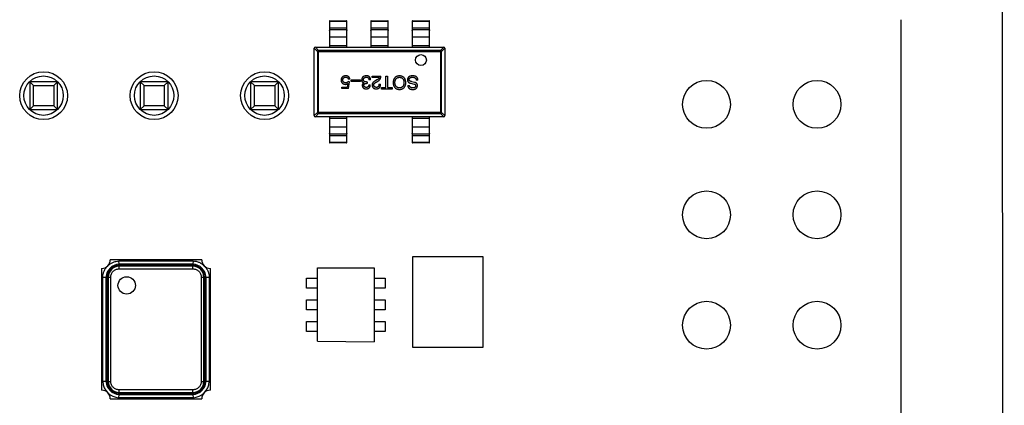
# Model space of a CAD drawing. Header units: inches. Extents: x -39 to 331, y -154 to 45.
# Tile 119 of 120: x 309 to 331, y -44 to -35. Entities that reach past the tile are written whole.
import ezdxf

# ---------------------------------------------------------------- set-up
doc = ezdxf.new("R2010")
doc.units = ezdxf.units.IN
doc.header["$LTSCALE"] = 1.21
doc.header["$MEASUREMENT"] = 0
doc.layers.get('0').update_dxf_attribs({"linetype": 'CONTINUOUS'})

msp = doc.modelspace()

# ---------------------------------------------------------------- linework, layer by layer
at = {"color": 7, "linetype": 'Continuous'}
for p, q in [((331.452, -102.31), (331.401, -15.083)), ((329.071, -34.956), (329.1, -85.248))]:
    msp.add_line(p, q, dxfattribs=at)
at = {"color": 6, "linetype": 'Continuous'}
for p, q in [((315.939, -34.993), (315.939, -35.587)), ((315.939, -34.993), (315.949, -34.993)), ((315.949, -34.983), (316.329, -34.983)), ((315.949, -35.587), (315.949, -34.983)), ((315.949, -34.993), (316.329, -34.993)), ((316.329, -34.983), (316.329, -35.587)), ((316.329, -34.993), (316.339, -34.993)), ((316.339, -35.587), (316.339, -34.993)), ((316.889, -34.993), (316.889, -35.587)), ((316.889, -34.993), (316.899, -34.993)), ((316.899, -34.983), (317.279, -34.983)), ((316.899, -35.587), (316.899, -34.983)), ((316.899, -34.993), (317.279, -34.993)), ((317.279, -34.983), (317.279, -35.587)), ((317.279, -34.993), (317.289, -34.993)), ((317.289, -35.587), (317.289, -34.993)), ((317.839, -34.993), (317.839, -35.587)), ((317.839, -34.993), (317.849, -34.993)), ((317.849, -34.983), (318.229, -34.983)), ((317.849, -35.587), (317.849, -34.983)), ((317.849, -34.993), (318.229, -34.993)), ((318.229, -34.983), (318.229, -35.587)), ((318.229, -34.993), (318.239, -34.993)), ((318.239, -35.587), (318.239, -34.993)), ((315.949, -35.142), (315.939, -35.143)), ((315.949, -35.142), (316.329, -35.142)), ((316.329, -35.191), (315.949, -35.191)), ((316.339, -35.143), (316.329, -35.142)), ((316.899, -35.142), (316.889, -35.143)), ((316.899, -35.142), (317.279, -35.142)), ((317.279, -35.191), (316.899, -35.191)), ((317.289, -35.143), (317.279, -35.142)), ((317.849, -35.142), (317.839, -35.143)), ((317.849, -35.142), (318.229, -35.142)), ((318.229, -35.191), (317.849, -35.191)), ((318.239, -35.143), (318.229, -35.142)), ((316.329, -35.355), (315.949, -35.355)), ((317.279, -35.355), (316.899, -35.355)), ((318.229, -35.355), (317.849, -35.355)), ((315.589, -35.611), (315.663, -35.685)), ((315.589, -37.162), (315.589, -35.612)), ((315.614, -35.587), (318.564, -35.587)), ((315.688, -35.661), (315.614, -35.587)), ((315.663, -35.685), (318.515, -35.685)), ((315.663, -35.685), (315.663, -37.088)), ((318.491, -35.661), (315.688, -35.661)), ((315.688, -37.113), (315.688, -35.661)), ((315.939, -35.548), (316.339, -35.548)), ((316.889, -35.548), (317.289, -35.548)), ((317.839, -35.548), (318.239, -35.548)), ((318.565, -35.587), (318.491, -35.661)), ((318.491, -35.661), (318.491, -37.113)), ((318.515, -35.685), (318.589, -35.611)), ((318.515, -37.088), (318.515, -35.685)), ((318.589, -35.612), (318.589, -37.162)), ((309.687, -36.383), (309.047, -36.383)), ((309.047, -36.383), (309.047, -37.023)), ((309.047, -36.383), (309.136, -36.471)), ((309.599, -36.471), (309.687, -36.383)), ((309.687, -37.023), (309.687, -36.383)), ((312.227, -36.383), (311.587, -36.383)), ((311.587, -36.383), (311.587, -37.023)), ((311.587, -36.383), (311.676, -36.471)), ((312.139, -36.471), (312.227, -36.383)), ((312.227, -37.023), (312.227, -36.383)), ((314.767, -36.383), (314.127, -36.383)), ((314.127, -36.383), (314.127, -37.023)), ((314.127, -36.383), (314.216, -36.471)), ((314.679, -36.471), (314.767, -36.383)), ((314.767, -37.023), (314.767, -36.383)), ((316.359, -36.425), (316.347, -36.505)), ((316.396, -36.382), (316.365, -36.381)), ((316.408, -36.326), (316.37, -36.326)), ((316.375, -36.541), (316.396, -36.382)), ((316.438, -36.343), (316.649, -36.343)), ((316.438, -36.374), (316.438, -36.343)), ((316.649, -36.374), (316.438, -36.374)), ((316.649, -36.343), (316.649, -36.374)), ((316.728, -36.408), (316.728, -36.407)), ((316.805, -36.42), (316.786, -36.42)), ((316.787, -36.389), (316.805, -36.389)), ((316.805, -36.389), (316.805, -36.42)), ((316.884, -36.343), (316.846, -36.343)), ((316.919, -36.253), (317.12, -36.253)), ((316.919, -36.287), (316.919, -36.253)), ((317.079, -36.287), (316.919, -36.287)), ((317.03, -36.343), (316.999, -36.361)), ((317.012, -36.392), (317.052, -36.369)), ((317.237, -36.253), (317.276, -36.253)), ((317.237, -36.518), (317.237, -36.253)), ((317.276, -36.253), (317.276, -36.518)), ((317.799, -36.417), (317.884, -36.436)), ((317.897, -36.397), (317.835, -36.384)), ((317.971, -36.349), (317.932, -36.349)), ((309.136, -36.471), (309.599, -36.471)), ((309.136, -36.935), (309.136, -36.471)), ((309.599, -36.471), (309.599, -36.935)), ((311.676, -36.471), (312.139, -36.471)), ((311.676, -36.935), (311.676, -36.471)), ((312.139, -36.471), (312.139, -36.935)), ((314.216, -36.471), (314.679, -36.471)), ((314.216, -36.935), (314.216, -36.471)), ((314.679, -36.471), (314.679, -36.935)), ((316.222, -36.505), (316.347, -36.505)), ((316.222, -36.541), (316.222, -36.505)), ((316.375, -36.541), (316.222, -36.541)), ((316.841, -36.451), (316.877, -36.451)), ((317.076, -36.441), (317.114, -36.441)), ((317.135, -36.518), (317.237, -36.518)), ((317.135, -36.553), (317.135, -36.518)), ((317.378, -36.553), (317.135, -36.553)), ((317.276, -36.518), (317.378, -36.518)), ((317.378, -36.518), (317.378, -36.553)), ((317.74, -36.466), (317.778, -36.466)), ((309.047, -37.023), (309.136, -36.935)), ((309.047, -37.023), (309.687, -37.023)), ((309.599, -36.935), (309.136, -36.935)), ((309.599, -36.935), (309.687, -37.023)), ((311.587, -37.023), (311.676, -36.935)), ((311.587, -37.023), (312.227, -37.023)), ((312.139, -36.935), (311.676, -36.935)), ((312.139, -36.935), (312.227, -37.023)), ((314.127, -37.023), (314.216, -36.935)), ((314.127, -37.023), (314.767, -37.023)), ((314.679, -36.935), (314.216, -36.935)), ((314.679, -36.935), (314.767, -37.023)), ((315.663, -37.088), (315.589, -37.162)), ((315.614, -37.187), (315.688, -37.113)), ((318.515, -37.088), (315.663, -37.088)), ((315.688, -37.113), (318.491, -37.113)), ((318.491, -37.113), (318.565, -37.187)), ((318.589, -37.162), (318.515, -37.088)), ((318.564, -37.187), (315.614, -37.187)), ((315.939, -37.187), (315.939, -37.78)), ((316.339, -37.226), (315.939, -37.226)), ((315.949, -37.79), (315.949, -37.187)), ((316.329, -37.187), (316.329, -37.79)), ((316.339, -37.78), (316.339, -37.187)), ((317.839, -37.187), (317.839, -37.78)), ((318.239, -37.226), (317.839, -37.226)), ((317.849, -37.79), (317.849, -37.187)), ((318.229, -37.187), (318.229, -37.79)), ((318.239, -37.78), (318.239, -37.187)), ((315.949, -37.418), (316.329, -37.418)), ((317.849, -37.418), (318.229, -37.418)), ((315.939, -37.631), (315.949, -37.631)), ((315.949, -37.781), (315.939, -37.78)), ((315.949, -37.582), (316.329, -37.582)), ((316.329, -37.631), (315.949, -37.631)), ((316.329, -37.781), (315.949, -37.781)), ((316.329, -37.79), (315.949, -37.79)), ((316.329, -37.631), (316.339, -37.631)), ((316.339, -37.78), (316.329, -37.781)), ((317.839, -37.631), (317.849, -37.631)), ((317.849, -37.781), (317.839, -37.78)), ((317.849, -37.582), (318.229, -37.582)), ((318.229, -37.631), (317.849, -37.631)), ((318.229, -37.781), (317.849, -37.781)), ((318.229, -37.79), (317.849, -37.79)), ((318.229, -37.631), (318.239, -37.631)), ((318.239, -37.78), (318.229, -37.781)), ((313.001, -40.477), (310.901, -40.477)), ((311.098, -40.502), (312.804, -40.502)), ((311.101, -40.577), (311.098, -40.502)), ((312.804, -40.502), (312.801, -40.577)), ((317.857, -40.399), (319.466, -40.399)), ((317.857, -42.499), (317.857, -40.399)), ((319.466, -40.399), (319.466, -42.499)), ((310.701, -40.677), (310.701, -43.477)), ((312.801, -40.577), (311.101, -40.577)), ((311.101, -40.597), (312.799, -40.597)), ((311.101, -40.607), (312.801, -40.607)), ((311.101, -40.687), (311.101, -40.607)), ((312.801, -40.627), (311.101, -40.627)), ((311.101, -40.687), (312.801, -40.687)), ((312.801, -40.577), (312.799, -40.597)), ((312.801, -40.687), (312.801, -40.607)), ((313.201, -43.477), (313.201, -40.677)), ((315.664, -40.663), (316.964, -40.663)), ((315.664, -42.35), (315.664, -40.663)), ((316.964, -40.663), (316.964, -42.363)), ((310.726, -43.28), (310.726, -40.874)), ((310.726, -40.874), (310.801, -40.877)), ((310.801, -40.877), (310.801, -43.277)), ((310.821, -43.276), (310.821, -40.879)), ((310.831, -40.877), (310.911, -40.877)), ((310.831, -43.277), (310.831, -40.877)), ((310.851, -40.877), (310.851, -43.277)), ((310.911, -43.277), (310.911, -40.877)), ((312.991, -40.877), (313.071, -40.877)), ((312.991, -40.877), (312.991, -43.277)), ((313.051, -43.277), (313.051, -40.877)), ((313.071, -40.877), (313.071, -43.277)), ((313.081, -40.877), (313.081, -43.276)), ((313.101, -40.877), (313.176, -40.874)), ((313.101, -43.277), (313.101, -40.877)), ((313.176, -40.874), (313.176, -43.28)), ((315.41, -40.898), (315.664, -40.898)), ((315.41, -41.127), (315.41, -40.898)), ((316.964, -40.898), (317.216, -40.898)), ((317.216, -40.898), (317.216, -41.127)), ((315.664, -41.127), (315.41, -41.127)), ((317.216, -41.127), (316.964, -41.127)), ((315.41, -41.398), (315.664, -41.398)), ((315.41, -41.627), (315.41, -41.398)), ((316.964, -41.398), (317.216, -41.398)), ((317.216, -41.398), (317.216, -41.627)), ((315.664, -41.627), (315.41, -41.627)), ((317.216, -41.627), (316.964, -41.627)), ((315.41, -41.898), (315.664, -41.898)), ((315.41, -42.127), (315.41, -41.898)), ((316.964, -41.898), (317.216, -41.898)), ((317.216, -41.898), (317.216, -42.127)), ((315.664, -42.127), (315.41, -42.127)), ((317.216, -42.127), (316.964, -42.127)), ((315.664, -42.35), (316.964, -42.363)), ((319.466, -42.499), (317.857, -42.499)), ((310.801, -43.277), (310.726, -43.28)), ((310.831, -43.277), (310.911, -43.277)), ((312.991, -43.277), (313.071, -43.277)), ((313.081, -43.276), (313.101, -43.277)), ((313.176, -43.28), (313.101, -43.277)), ((310.901, -43.677), (313.001, -43.677)), ((311.098, -43.652), (311.101, -43.577)), ((312.804, -43.652), (311.098, -43.652)), ((312.801, -43.467), (311.101, -43.467)), ((311.101, -43.547), (311.101, -43.467)), ((311.101, -43.527), (312.801, -43.527)), ((312.801, -43.547), (311.101, -43.547)), ((312.799, -43.557), (311.101, -43.557)), ((311.101, -43.577), (312.801, -43.577)), ((312.801, -43.547), (312.801, -43.467)), ((312.801, -43.577), (312.804, -43.652))]:
    msp.add_line(p, q, dxfattribs=at)
for centre, radius in [((318.041, -35.885), 0.125), ((309.367, -36.703), 0.55), ((311.907, -36.703), 0.55), ((314.447, -36.703), 0.55), ((309.367, -36.703), 0.453), ((311.907, -36.703), 0.453), ((314.447, -36.703), 0.453), ((311.277, -41.068), 0.2)]:
    msp.add_circle(centre, radius, dxfattribs=at)
at = {"color": 7, "linetype": 'Continuous'}
for centre in [(324.607, -36.903), (327.147, -36.903), (324.607, -39.443), (327.147, -39.443), (324.607, -41.983), (327.147, -41.983)]:
    msp.add_circle(centre, 0.55, dxfattribs=at)
at = {"color": 6, "linetype": 'Continuous'}
for centre, radius, start, end in [((315.949, -34.993), 0.01, 90, 180), ((316.329, -34.993), 0.01, 0, 90), ((316.899, -34.993), 0.01, 90, 180), ((317.279, -34.993), 0.01, 0, 90), ((317.849, -34.993), 0.01, 90, 180), ((318.229, -34.993), 0.01, 0, 90), ((315.614, -35.612), 0.025, 90, 180), ((318.564, -35.612), 0.025, 0, 90), ((315.614, -37.162), 0.025, 180, 270), ((318.564, -37.162), 0.025, 270, 0), ((315.949, -37.78), 0.01, 180, 270), ((316.329, -37.78), 0.01, 270, 0), ((317.849, -37.78), 0.01, 180, 270), ((318.229, -37.78), 0.01, 270, 0), ((310.701, -40.477), 0.2, 270, 0), ((313.201, -40.477), 0.2, 180, 270), ((311.126, -40.902), 0.326, 94.4096, 175.5904), ((311.101, -40.877), 0.25, 90, 180), ((312.776, -40.902), 0.326, 4.4096, 85.5904), ((312.801, -40.877), 0.25, 0, 90), ((311.126, -43.252), 0.401, 183.9757, 266.0243), ((311.126, -43.252), 0.326, 184.4096, 265.5904), ((311.101, -43.277), 0.25, 180, 270), ((312.776, -43.252), 0.326, 274.4096, 355.5904), ((312.801, -43.277), 0.25, 270, 0), ((312.776, -43.252), 0.401, 273.9757, 356.0243), ((310.701, -43.677), 0.2, 0, 90), ((313.201, -43.677), 0.2, 90, 180)]:
    msp.add_arc(centre, radius, start, end, dxfattribs=at)
for points, knots in [([(315.939, -35.201), (315.939, -35.199), (315.94, -35.197), (315.942, -35.194), (315.945, -35.192), (315.948, -35.191), (315.949, -35.191)], [0, 0, 0, 0, 0.242809, 0.48985, 0.742832, 1, 1, 1, 1]), ([(316.329, -35.191), (316.33, -35.191), (316.333, -35.192), (316.336, -35.194), (316.339, -35.197), (316.339, -35.199), (316.339, -35.201)], [0, 0, 0, 0, 0.257168, 0.51015, 0.757191, 1, 1, 1, 1]), ([(316.889, -35.201), (316.889, -35.199), (316.89, -35.197), (316.892, -35.194), (316.895, -35.192), (316.898, -35.191), (316.899, -35.191)], [0, 0, 0, 0, 0.242809, 0.48985, 0.742832, 1, 1, 1, 1]), ([(317.279, -35.191), (317.28, -35.191), (317.283, -35.192), (317.286, -35.194), (317.289, -35.197), (317.289, -35.199), (317.289, -35.201)], [0, 0, 0, 0, 0.257168, 0.51015, 0.757191, 1, 1, 1, 1]), ([(317.839, -35.201), (317.839, -35.199), (317.84, -35.197), (317.842, -35.194), (317.845, -35.192), (317.848, -35.191), (317.849, -35.191)], [0, 0, 0, 0, 0.242809, 0.48985, 0.742832, 1, 1, 1, 1]), ([(318.229, -35.191), (318.23, -35.191), (318.233, -35.192), (318.236, -35.194), (318.239, -35.197), (318.239, -35.199), (318.239, -35.201)], [0, 0, 0, 0, 0.257168, 0.51015, 0.757191, 1, 1, 1, 1]), ([(315.949, -35.355), (315.948, -35.355), (315.945, -35.356), (315.942, -35.358), (315.94, -35.361), (315.939, -35.363), (315.939, -35.365)], [0, 0, 0, 0, 0.257168, 0.51015, 0.757191, 1, 1, 1, 1]), ([(316.339, -35.365), (316.339, -35.363), (316.339, -35.361), (316.336, -35.358), (316.333, -35.356), (316.33, -35.355), (316.329, -35.355)], [0, 0, 0, 0, 0.242809, 0.48985, 0.742832, 1, 1, 1, 1]), ([(316.899, -35.355), (316.898, -35.355), (316.895, -35.356), (316.892, -35.358), (316.89, -35.361), (316.889, -35.363), (316.889, -35.365)], [0, 0, 0, 0, 0.257168, 0.51015, 0.757191, 1, 1, 1, 1]), ([(317.289, -35.365), (317.289, -35.363), (317.289, -35.361), (317.286, -35.358), (317.283, -35.356), (317.28, -35.355), (317.279, -35.355)], [0, 0, 0, 0, 0.242809, 0.48985, 0.742832, 1, 1, 1, 1]), ([(317.849, -35.355), (317.848, -35.355), (317.845, -35.356), (317.842, -35.358), (317.84, -35.361), (317.839, -35.363), (317.839, -35.365)], [0, 0, 0, 0, 0.257168, 0.51015, 0.757191, 1, 1, 1, 1]), ([(318.239, -35.365), (318.239, -35.363), (318.239, -35.361), (318.236, -35.358), (318.233, -35.356), (318.23, -35.355), (318.229, -35.355)], [0, 0, 0, 0, 0.242809, 0.48985, 0.742832, 1, 1, 1, 1]), ([(315.688, -35.661), (315.684, -35.661), (315.678, -35.662), (315.67, -35.668), (315.665, -35.676), (315.663, -35.682), (315.663, -35.685)], [0, 0, 0, 0, 0.248875, 0.5, 0.751125, 1, 1, 1, 1]), ([(318.515, -35.685), (318.515, -35.682), (318.514, -35.676), (318.508, -35.668), (318.5, -35.662), (318.494, -35.661), (318.491, -35.661)], [0, 0, 0, 0, 0.248875, 0.5, 0.751125, 1, 1, 1, 1]), ([(316.313, -36.248), (316.309, -36.248), (316.301, -36.248), (316.289, -36.25), (316.278, -36.252), (316.268, -36.254), (316.258, -36.258), (316.25, -36.262), (316.242, -36.268), (316.235, -36.273), (316.228, -36.28), (316.223, -36.288), (316.218, -36.296), (316.213, -36.305), (316.21, -36.314), (316.207, -36.325), (316.205, -36.336), (316.205, -36.344), (316.204, -36.348)], [0, 0, 0, 0, 0.074337, 0.144658, 0.211298, 0.274399, 0.334717, 0.392948, 0.449757, 0.505394, 0.56075, 0.616858, 0.674126, 0.733366, 0.795021, 0.859694, 0.927941, 1, 1, 1, 1]), ([(316.204, -36.348), (316.205, -36.351), (316.205, -36.358), (316.207, -36.368), (316.21, -36.378), (316.213, -36.386), (316.217, -36.394), (316.221, -36.402), (316.226, -36.409), (316.232, -36.415), (316.239, -36.421), (316.246, -36.426), (316.254, -36.43), (316.262, -36.434), (316.271, -36.437), (316.281, -36.44), (316.292, -36.442), (316.299, -36.442), (316.303, -36.443)], [0, 0, 0, 0, 0.070056, 0.136784, 0.200181, 0.261459, 0.320361, 0.377607, 0.434201, 0.490556, 0.547297, 0.604711, 0.66384, 0.725285, 0.788826, 0.855809, 0.925831, 1, 1, 1, 1]), ([(316.245, -36.343), (316.246, -36.34), (316.246, -36.335), (316.247, -36.328), (316.249, -36.322), (316.251, -36.315), (316.253, -36.31), (316.256, -36.304), (316.259, -36.299), (316.263, -36.295), (316.267, -36.291), (316.271, -36.287), (316.276, -36.284), (316.281, -36.282), (316.287, -36.279), (316.293, -36.278), (316.299, -36.276), (316.304, -36.276), (316.306, -36.276)], [0, 0, 0, 0, 0.076076, 0.147929, 0.216494, 0.28139, 0.343555, 0.403665, 0.461756, 0.518574, 0.57465, 0.630617, 0.687539, 0.745203, 0.805007, 0.867454, 0.932274, 1, 1, 1, 1]), ([(316.309, -36.408), (316.307, -36.408), (316.302, -36.408), (316.295, -36.407), (316.289, -36.405), (316.283, -36.403), (316.277, -36.401), (316.272, -36.398), (316.267, -36.394), (316.263, -36.391), (316.259, -36.386), (316.256, -36.381), (316.253, -36.376), (316.251, -36.37), (316.248, -36.364), (316.247, -36.357), (316.246, -36.35), (316.246, -36.345), (316.245, -36.343)], [0, 0, 0, 0, 0.071832, 0.140066, 0.204455, 0.266341, 0.32589, 0.383089, 0.439379, 0.495454, 0.551183, 0.608094, 0.666555, 0.726952, 0.789772, 0.856464, 0.926451, 1, 1, 1, 1]), ([(316.303, -36.443), (316.305, -36.443), (316.31, -36.443), (316.318, -36.442), (316.325, -36.44), (316.332, -36.438), (316.339, -36.436), (316.346, -36.433), (316.352, -36.429), (316.356, -36.426), (316.359, -36.425)], [0, 0, 0, 0, 0.129488, 0.255609, 0.38009, 0.502685, 0.625504, 0.749031, 0.873124, 1, 1, 1, 1]), ([(316.306, -36.276), (316.308, -36.276), (316.313, -36.276), (316.32, -36.276), (316.326, -36.277), (316.332, -36.279), (316.337, -36.281), (316.342, -36.283), (316.347, -36.285), (316.351, -36.288), (316.355, -36.292), (316.358, -36.295), (316.361, -36.3), (316.364, -36.304), (316.366, -36.309), (316.368, -36.315), (316.369, -36.32), (316.37, -36.324), (316.37, -36.326)], [0, 0, 0, 0, 0.076648, 0.148913, 0.217705, 0.28283, 0.345406, 0.405074, 0.462929, 0.519315, 0.57498, 0.630645, 0.68742, 0.745021, 0.804689, 0.866635, 0.93176, 1, 1, 1, 1]), ([(316.365, -36.381), (316.363, -36.383), (316.36, -36.387), (316.354, -36.393), (316.347, -36.398), (316.341, -36.402), (316.333, -36.405), (316.326, -36.407), (316.318, -36.408), (316.312, -36.408), (316.309, -36.408)], [0, 0, 0, 0, 0.132471, 0.259199, 0.382453, 0.502638, 0.622849, 0.744865, 0.870389, 1, 1, 1, 1]), ([(316.408, -36.326), (316.407, -36.323), (316.407, -36.317), (316.405, -36.309), (316.402, -36.3), (316.399, -36.293), (316.395, -36.286), (316.391, -36.279), (316.386, -36.273), (316.38, -36.268), (316.374, -36.263), (316.367, -36.259), (316.359, -36.256), (316.351, -36.253), (316.342, -36.251), (316.333, -36.249), (316.323, -36.248), (316.316, -36.248), (316.313, -36.248)], [0, 0, 0, 0, 0.068545, 0.133544, 0.19542, 0.255245, 0.312812, 0.36916, 0.424791, 0.480307, 0.536971, 0.594633, 0.654367, 0.716937, 0.782022, 0.850991, 0.92325, 1, 1, 1, 1]), ([(316.786, -36.248), (316.782, -36.248), (316.774, -36.248), (316.762, -36.25), (316.751, -36.252), (316.741, -36.255), (316.732, -36.258), (316.723, -36.262), (316.715, -36.267), (316.708, -36.272), (316.702, -36.278), (316.696, -36.285), (316.691, -36.293), (316.687, -36.301), (316.684, -36.309), (316.682, -36.319), (316.68, -36.329), (316.679, -36.336), (316.679, -36.34)], [0, 0, 0, 0, 0.078078, 0.151942, 0.221594, 0.28726, 0.350176, 0.409768, 0.467648, 0.523784, 0.578904, 0.634014, 0.689819, 0.746826, 0.805875, 0.867063, 0.931764, 1, 1, 1, 1]), ([(316.679, -36.34), (316.679, -36.342), (316.679, -36.346), (316.68, -36.352), (316.681, -36.358), (316.682, -36.363), (316.684, -36.369), (316.686, -36.374), (316.688, -36.378), (316.691, -36.383), (316.695, -36.387), (316.698, -36.391), (316.702, -36.394), (316.707, -36.397), (316.712, -36.4), (316.717, -36.403), (316.722, -36.405), (316.726, -36.406), (316.728, -36.407)], [0, 0, 0, 0, 0.071215, 0.138707, 0.20396, 0.266995, 0.327734, 0.387609, 0.445602, 0.503345, 0.561136, 0.618597, 0.677672, 0.738255, 0.799989, 0.863961, 0.930555, 1, 1, 1, 1]), ([(316.728, -36.408), (316.725, -36.41), (316.72, -36.413), (316.712, -36.418), (316.706, -36.425), (316.701, -36.432), (316.697, -36.441), (316.694, -36.45), (316.692, -36.46), (316.692, -36.467), (316.692, -36.471)], [0, 0, 0, 0, 0.125227, 0.244792, 0.361427, 0.478215, 0.59667, 0.722058, 0.856314, 1, 1, 1, 1]), ([(316.72, -36.335), (316.72, -36.332), (316.721, -36.328), (316.722, -36.322), (316.723, -36.316), (316.725, -36.311), (316.728, -36.306), (316.73, -36.301), (316.734, -36.297), (316.738, -36.293), (316.742, -36.29), (316.747, -36.287), (316.752, -36.284), (316.757, -36.282), (316.763, -36.28), (316.77, -36.279), (316.777, -36.278), (316.782, -36.277), (316.784, -36.277)], [0, 0, 0, 0, 0.068514, 0.133941, 0.195994, 0.255362, 0.312994, 0.369441, 0.424687, 0.480522, 0.537148, 0.594801, 0.654411, 0.716817, 0.781981, 0.850498, 0.923306, 1, 1, 1, 1]), ([(316.787, -36.389), (316.785, -36.389), (316.779, -36.389), (316.772, -36.388), (316.765, -36.387), (316.758, -36.385), (316.752, -36.384), (316.746, -36.381), (316.741, -36.379), (316.737, -36.375), (316.733, -36.372), (316.729, -36.368), (316.727, -36.363), (316.724, -36.358), (316.722, -36.353), (316.721, -36.347), (316.72, -36.341), (316.72, -36.337), (316.72, -36.335)], [0, 0, 0, 0, 0.082495, 0.159728, 0.232496, 0.300725, 0.365163, 0.425859, 0.483728, 0.538892, 0.592921, 0.646195, 0.699968, 0.754746, 0.811387, 0.870806, 0.933482, 1, 1, 1, 1]), ([(316.73, -36.467), (316.73, -36.466), (316.73, -36.462), (316.731, -36.457), (316.732, -36.452), (316.734, -36.447), (316.736, -36.443), (316.738, -36.439), (316.741, -36.436), (316.745, -36.433), (316.748, -36.43), (316.752, -36.427), (316.757, -36.425), (316.762, -36.423), (316.767, -36.422), (316.773, -36.421), (316.779, -36.42), (316.783, -36.42), (316.786, -36.42)], [0, 0, 0, 0, 0.067741, 0.131599, 0.192143, 0.249977, 0.306453, 0.361639, 0.416449, 0.471489, 0.527582, 0.584873, 0.644974, 0.70814, 0.77492, 0.845909, 0.920585, 1, 1, 1, 1]), ([(316.784, -36.277), (316.786, -36.277), (316.791, -36.277), (316.798, -36.278), (316.805, -36.279), (316.811, -36.281), (316.816, -36.284), (316.821, -36.286), (316.826, -36.29), (316.83, -36.294), (316.834, -36.298), (316.837, -36.303), (316.84, -36.308), (316.842, -36.314), (316.844, -36.321), (316.845, -36.328), (316.846, -36.335), (316.846, -36.34), (316.846, -36.343)], [0, 0, 0, 0, 0.071272, 0.13882, 0.201858, 0.262757, 0.320043, 0.376709, 0.431462, 0.486034, 0.541209, 0.597703, 0.65589, 0.717768, 0.782056, 0.850407, 0.92277, 1, 1, 1, 1]), ([(316.84, -36.258), (316.838, -36.257), (316.835, -36.255), (316.829, -36.253), (316.823, -36.252), (316.816, -36.25), (316.809, -36.249), (316.802, -36.248), (316.794, -36.248), (316.788, -36.248), (316.786, -36.248)], [0, 0, 0, 0, 0.101955, 0.208983, 0.322698, 0.44339, 0.570851, 0.70629, 0.84885, 1, 1, 1, 1]), ([(316.884, -36.343), (316.884, -36.34), (316.884, -36.335), (316.883, -36.327), (316.882, -36.32), (316.881, -36.313), (316.879, -36.306), (316.877, -36.3), (316.875, -36.294), (316.872, -36.289), (316.869, -36.284), (316.866, -36.279), (316.862, -36.274), (316.859, -36.27), (316.854, -36.267), (316.85, -36.263), (316.845, -36.26), (316.842, -36.258), (316.84, -36.258)], [0, 0, 0, 0, 0.078937, 0.154495, 0.226898, 0.296844, 0.363348, 0.427781, 0.48946, 0.549586, 0.607902, 0.664733, 0.720805, 0.776157, 0.831175, 0.886736, 0.943094, 1, 1, 1, 1]), ([(316.999, -36.361), (316.996, -36.362), (316.989, -36.366), (316.98, -36.371), (316.971, -36.376), (316.963, -36.381), (316.955, -36.387), (316.949, -36.392), (316.943, -36.398), (316.937, -36.404), (316.933, -36.41), (316.929, -36.417), (316.925, -36.424), (316.922, -36.43), (316.921, -36.437), (316.919, -36.444), (316.919, -36.452), (316.919, -36.457), (316.919, -36.459)], [0, 0, 0, 0, 0.082731, 0.161257, 0.236138, 0.307554, 0.375712, 0.440848, 0.502916, 0.562567, 0.619798, 0.675716, 0.73039, 0.78386, 0.837315, 0.890547, 0.944917, 1, 1, 1, 1]), ([(316.958, -36.461), (316.958, -36.459), (316.958, -36.456), (316.958, -36.451), (316.959, -36.447), (316.96, -36.442), (316.962, -36.437), (316.964, -36.433), (316.967, -36.428), (316.97, -36.424), (316.974, -36.42), (316.978, -36.415), (316.982, -36.411), (316.987, -36.407), (316.993, -36.403), (316.999, -36.399), (317.005, -36.396), (317.01, -36.393), (317.012, -36.392)], [0, 0, 0, 0, 0.052237, 0.103888, 0.155485, 0.207395, 0.259864, 0.31356, 0.369176, 0.4266, 0.486836, 0.550048, 0.61567, 0.685271, 0.75824, 0.834614, 0.915635, 1, 1, 1, 1]), ([(317.079, -36.287), (317.079, -36.29), (317.078, -36.295), (317.075, -36.303), (317.07, -36.31), (317.065, -36.317), (317.058, -36.324), (317.05, -36.33), (317.041, -36.337), (317.034, -36.341), (317.03, -36.343)], [0, 0, 0, 0, 0.103034, 0.208166, 0.318255, 0.434664, 0.559728, 0.695394, 0.841708, 1, 1, 1, 1]), ([(317.052, -36.369), (317.054, -36.368), (317.06, -36.365), (317.067, -36.36), (317.075, -36.354), (317.081, -36.348), (317.087, -36.342), (317.093, -36.336), (317.098, -36.329), (317.103, -36.322), (317.107, -36.315), (317.11, -36.307), (317.113, -36.299), (317.116, -36.29), (317.118, -36.281), (317.119, -36.272), (317.12, -36.262), (317.12, -36.256), (317.12, -36.253)], [0, 0, 0, 0, 0.065828, 0.130094, 0.192451, 0.254037, 0.313974, 0.373757, 0.433048, 0.492243, 0.551902, 0.611758, 0.672678, 0.734814, 0.798569, 0.863693, 0.930488, 1, 1, 1, 1]), ([(317.547, -36.248), (317.541, -36.248), (317.531, -36.249), (317.515, -36.251), (317.501, -36.254), (317.487, -36.259), (317.474, -36.265), (317.463, -36.272), (317.452, -36.28), (317.442, -36.289), (317.434, -36.299), (317.426, -36.31), (317.419, -36.323), (317.414, -36.336), (317.409, -36.351), (317.405, -36.367), (317.403, -36.384), (317.402, -36.396), (317.401, -36.402)], [0, 0, 0, 0, 0.069543, 0.135551, 0.198218, 0.258467, 0.316451, 0.372703, 0.428457, 0.483848, 0.539952, 0.597251, 0.656588, 0.718448, 0.783219, 0.851581, 0.92366, 1, 1, 1, 1]), ([(317.401, -36.402), (317.402, -36.408), (317.403, -36.42), (317.405, -36.438), (317.409, -36.454), (317.414, -36.469), (317.419, -36.484), (317.426, -36.496), (317.434, -36.508), (317.442, -36.519), (317.452, -36.528), (317.463, -36.536), (317.474, -36.544), (317.487, -36.549), (317.501, -36.554), (317.515, -36.558), (317.531, -36.56), (317.541, -36.561), (317.547, -36.561)], [0, 0, 0, 0, 0.077567, 0.150676, 0.219857, 0.285465, 0.347921, 0.407823, 0.465422, 0.52175, 0.577087, 0.632521, 0.688224, 0.745558, 0.804966, 0.866649, 0.931596, 1, 1, 1, 1]), ([(317.442, -36.402), (317.442, -36.397), (317.443, -36.388), (317.445, -36.375), (317.448, -36.363), (317.451, -36.351), (317.455, -36.341), (317.46, -36.331), (317.465, -36.322), (317.471, -36.314), (317.478, -36.307), (317.486, -36.301), (317.494, -36.295), (317.504, -36.29), (317.513, -36.287), (317.524, -36.284), (317.535, -36.282), (317.543, -36.281), (317.547, -36.281)], [0, 0, 0, 0, 0.077942, 0.152007, 0.221727, 0.288073, 0.351, 0.411526, 0.469701, 0.526016, 0.581668, 0.637084, 0.692684, 0.749573, 0.808409, 0.869306, 0.932836, 1, 1, 1, 1]), ([(317.547, -36.526), (317.543, -36.526), (317.535, -36.525), (317.524, -36.523), (317.513, -36.52), (317.504, -36.516), (317.494, -36.512), (317.486, -36.506), (317.478, -36.5), (317.471, -36.492), (317.465, -36.484), (317.46, -36.475), (317.455, -36.465), (317.451, -36.454), (317.448, -36.442), (317.445, -36.429), (317.443, -36.416), (317.442, -36.407), (317.442, -36.402)], [0, 0, 0, 0, 0.066185, 0.128757, 0.188826, 0.247016, 0.303201, 0.358331, 0.413554, 0.469092, 0.525618, 0.584057, 0.64487, 0.708721, 0.775674, 0.846303, 0.920903, 1, 1, 1, 1]), ([(317.695, -36.402), (317.694, -36.396), (317.693, -36.384), (317.69, -36.367), (317.687, -36.351), (317.682, -36.336), (317.676, -36.323), (317.669, -36.31), (317.662, -36.299), (317.653, -36.289), (317.643, -36.28), (317.632, -36.272), (317.621, -36.265), (317.608, -36.259), (317.594, -36.254), (317.579, -36.251), (317.563, -36.249), (317.553, -36.248), (317.547, -36.248)], [0, 0, 0, 0, 0.075921, 0.147605, 0.21565, 0.280144, 0.341762, 0.400894, 0.458022, 0.514147, 0.569605, 0.625256, 0.681857, 0.740217, 0.800617, 0.86368, 0.930079, 1, 1, 1, 1]), ([(317.547, -36.281), (317.551, -36.281), (317.559, -36.281), (317.57, -36.283), (317.581, -36.286), (317.591, -36.29), (317.6, -36.294), (317.609, -36.3), (317.616, -36.306), (317.623, -36.313), (317.63, -36.321), (317.635, -36.33), (317.64, -36.34), (317.644, -36.351), (317.647, -36.362), (317.649, -36.375), (317.651, -36.388), (317.652, -36.397), (317.652, -36.402)], [0, 0, 0, 0, 0.06765, 0.131591, 0.192902, 0.251442, 0.307964, 0.363592, 0.418442, 0.47374, 0.529963, 0.587768, 0.647917, 0.710953, 0.777434, 0.847168, 0.921622, 1, 1, 1, 1]), ([(317.547, -36.561), (317.553, -36.561), (317.564, -36.56), (317.58, -36.558), (317.594, -36.555), (317.608, -36.55), (317.621, -36.544), (317.633, -36.537), (317.644, -36.529), (317.654, -36.52), (317.663, -36.509), (317.67, -36.497), (317.677, -36.484), (317.682, -36.47), (317.687, -36.455), (317.691, -36.438), (317.693, -36.42), (317.694, -36.408), (317.695, -36.402)], [0, 0, 0, 0, 0.069152, 0.134813, 0.197211, 0.256568, 0.314021, 0.370015, 0.425333, 0.480469, 0.536197, 0.593559, 0.65308, 0.715045, 0.780396, 0.8495, 0.922535, 1, 1, 1, 1]), ([(317.652, -36.402), (317.652, -36.407), (317.651, -36.416), (317.649, -36.43), (317.647, -36.443), (317.644, -36.454), (317.64, -36.465), (317.635, -36.475), (317.63, -36.485), (317.623, -36.493), (317.616, -36.5), (317.609, -36.507), (317.6, -36.512), (317.591, -36.517), (317.581, -36.521), (317.57, -36.524), (317.559, -36.526), (317.551, -36.526), (317.547, -36.526)], [0, 0, 0, 0, 0.079527, 0.154518, 0.225493, 0.292262, 0.355914, 0.416367, 0.47473, 0.531171, 0.586124, 0.640791, 0.696133, 0.751962, 0.809861, 0.870342, 0.93333, 1, 1, 1, 1]), ([(317.85, -36.248), (317.845, -36.248), (317.836, -36.248), (317.823, -36.25), (317.81, -36.252), (317.799, -36.254), (317.788, -36.257), (317.779, -36.261), (317.77, -36.266), (317.762, -36.271), (317.755, -36.277), (317.749, -36.283), (317.744, -36.29), (317.74, -36.298), (317.736, -36.306), (317.734, -36.315), (317.732, -36.325), (317.732, -36.331), (317.732, -36.335)], [0, 0, 0, 0, 0.08539, 0.165926, 0.241159, 0.312046, 0.378904, 0.441563, 0.500906, 0.55769, 0.612, 0.665045, 0.717904, 0.770385, 0.824307, 0.880048, 0.938483, 1, 1, 1, 1]), ([(317.732, -36.335), (317.732, -36.337), (317.732, -36.343), (317.733, -36.35), (317.734, -36.357), (317.736, -36.364), (317.738, -36.371), (317.741, -36.377), (317.744, -36.383), (317.748, -36.388), (317.753, -36.393), (317.758, -36.398), (317.763, -36.402), (317.77, -36.405), (317.776, -36.409), (317.783, -36.412), (317.791, -36.415), (317.796, -36.416), (317.799, -36.417)], [0, 0, 0, 0, 0.069111, 0.134881, 0.198727, 0.259407, 0.319007, 0.377056, 0.434317, 0.491571, 0.548636, 0.606792, 0.666243, 0.727818, 0.791484, 0.858071, 0.927249, 1, 1, 1, 1]), ([(317.769, -36.33), (317.77, -36.328), (317.77, -36.324), (317.771, -36.318), (317.773, -36.313), (317.775, -36.308), (317.778, -36.304), (317.781, -36.299), (317.786, -36.296), (317.79, -36.292), (317.796, -36.289), (317.802, -36.287), (317.808, -36.284), (317.815, -36.283), (317.823, -36.281), (317.831, -36.28), (317.84, -36.279), (317.847, -36.279), (317.85, -36.279)], [0, 0, 0, 0, 0.05617, 0.109836, 0.161504, 0.212099, 0.262487, 0.313111, 0.36568, 0.419737, 0.477556, 0.53817, 0.603387, 0.672532, 0.746929, 0.825941, 0.910245, 1, 1, 1, 1]), ([(317.835, -36.384), (317.832, -36.383), (317.826, -36.382), (317.818, -36.38), (317.811, -36.378), (317.804, -36.376), (317.798, -36.373), (317.792, -36.37), (317.787, -36.367), (317.783, -36.364), (317.779, -36.36), (317.775, -36.357), (317.773, -36.353), (317.771, -36.349), (317.77, -36.344), (317.769, -36.34), (317.769, -36.335), (317.769, -36.331), (317.769, -36.33)], [0, 0, 0, 0, 0.0932, 0.181198, 0.26306, 0.339627, 0.41092, 0.477479, 0.538825, 0.596824, 0.650619, 0.702235, 0.751666, 0.79967, 0.847759, 0.896274, 0.946739, 1, 1, 1, 1]), ([(317.94, -36.274), (317.938, -36.272), (317.933, -36.268), (317.924, -36.262), (317.915, -36.258), (317.904, -36.254), (317.892, -36.251), (317.879, -36.249), (317.865, -36.248), (317.855, -36.248), (317.85, -36.248)], [0, 0, 0, 0, 0.09804, 0.200818, 0.309803, 0.427378, 0.554601, 0.691373, 0.839613, 1, 1, 1, 1]), ([(317.85, -36.279), (317.853, -36.279), (317.859, -36.279), (317.868, -36.28), (317.877, -36.282), (317.885, -36.284), (317.892, -36.286), (317.899, -36.289), (317.905, -36.293), (317.91, -36.297), (317.915, -36.302), (317.919, -36.307), (317.923, -36.313), (317.926, -36.319), (317.928, -36.326), (317.93, -36.333), (317.931, -36.341), (317.932, -36.347), (317.932, -36.349)], [0, 0, 0, 0, 0.079335, 0.15404, 0.224955, 0.291021, 0.353982, 0.414027, 0.47178, 0.527247, 0.581879, 0.636096, 0.691322, 0.747597, 0.806328, 0.867466, 0.932039, 1, 1, 1, 1]), ([(317.884, -36.436), (317.887, -36.437), (317.892, -36.438), (317.9, -36.44), (317.906, -36.444), (317.911, -36.448), (317.915, -36.453), (317.918, -36.459), (317.92, -36.466), (317.92, -36.471), (317.92, -36.474)], [0, 0, 0, 0, 0.148023, 0.281917, 0.403558, 0.517739, 0.629599, 0.744162, 0.865862, 1, 1, 1, 1]), ([(317.961, -36.469), (317.961, -36.467), (317.961, -36.463), (317.96, -36.456), (317.959, -36.45), (317.957, -36.444), (317.955, -36.439), (317.952, -36.434), (317.949, -36.429), (317.945, -36.424), (317.941, -36.42), (317.936, -36.415), (317.931, -36.412), (317.925, -36.408), (317.919, -36.405), (317.912, -36.402), (317.905, -36.399), (317.9, -36.398), (317.897, -36.397)], [0, 0, 0, 0, 0.063238, 0.123934, 0.183175, 0.240763, 0.297716, 0.35399, 0.41043, 0.466931, 0.525151, 0.585145, 0.647083, 0.711121, 0.778546, 0.84866, 0.922421, 1, 1, 1, 1]), ([(317.971, -36.349), (317.971, -36.345), (317.971, -36.337), (317.97, -36.326), (317.968, -36.315), (317.964, -36.305), (317.96, -36.296), (317.954, -36.288), (317.948, -36.28), (317.942, -36.276), (317.94, -36.274)], [0, 0, 0, 0, 0.144278, 0.280018, 0.408467, 0.530887, 0.648749, 0.76463, 0.881475, 1, 1, 1, 1]), ([(316.692, -36.471), (316.692, -36.474), (316.693, -36.48), (316.695, -36.488), (316.697, -36.496), (316.7, -36.503), (316.703, -36.51), (316.707, -36.516), (316.712, -36.522), (316.717, -36.527), (316.723, -36.532), (316.73, -36.536), (316.737, -36.539), (316.745, -36.542), (316.753, -36.544), (316.763, -36.546), (316.772, -36.547), (316.779, -36.548), (316.782, -36.548)], [0, 0, 0, 0, 0.067521, 0.132139, 0.193339, 0.252064, 0.309083, 0.364848, 0.420021, 0.475612, 0.532002, 0.589602, 0.649896, 0.712634, 0.778603, 0.848416, 0.922155, 1, 1, 1, 1]), ([(316.784, -36.513), (316.782, -36.513), (316.778, -36.513), (316.772, -36.512), (316.767, -36.511), (316.762, -36.51), (316.757, -36.508), (316.753, -36.506), (316.749, -36.504), (316.745, -36.501), (316.742, -36.498), (316.739, -36.495), (316.737, -36.491), (316.734, -36.487), (316.733, -36.483), (316.731, -36.478), (316.73, -36.473), (316.73, -36.469), (316.73, -36.467)], [0, 0, 0, 0, 0.078051, 0.151197, 0.220412, 0.286742, 0.34933, 0.409464, 0.467368, 0.52298, 0.578639, 0.633998, 0.690142, 0.746855, 0.805868, 0.867776, 0.932345, 1, 1, 1, 1]), ([(316.782, -36.548), (316.786, -36.548), (316.793, -36.547), (316.804, -36.546), (316.814, -36.544), (316.823, -36.541), (316.832, -36.538), (316.84, -36.534), (316.847, -36.529), (316.853, -36.523), (316.859, -36.516), (316.864, -36.509), (316.868, -36.501), (316.871, -36.493), (316.874, -36.483), (316.876, -36.473), (316.877, -36.462), (316.877, -36.455), (316.877, -36.451)], [0, 0, 0, 0, 0.073232, 0.142595, 0.207997, 0.270074, 0.329156, 0.386529, 0.441846, 0.496976, 0.551877, 0.607941, 0.665637, 0.725446, 0.788542, 0.855101, 0.925196, 1, 1, 1, 1]), ([(316.841, -36.451), (316.841, -36.454), (316.841, -36.458), (316.84, -36.466), (316.839, -36.472), (316.837, -36.478), (316.835, -36.484), (316.833, -36.489), (316.83, -36.494), (316.826, -36.498), (316.823, -36.502), (316.818, -36.505), (316.814, -36.507), (316.808, -36.51), (316.803, -36.511), (316.797, -36.513), (316.791, -36.513), (316.786, -36.513), (316.784, -36.513)], [0, 0, 0, 0, 0.078134, 0.15164, 0.221358, 0.286689, 0.348614, 0.407697, 0.464247, 0.520153, 0.574432, 0.629291, 0.684538, 0.742032, 0.801329, 0.863637, 0.930123, 1, 1, 1, 1]), ([(316.919, -36.459), (316.919, -36.463), (316.92, -36.469), (316.921, -36.479), (316.923, -36.488), (316.926, -36.496), (316.93, -36.504), (316.934, -36.511), (316.939, -36.517), (316.945, -36.523), (316.951, -36.529), (316.958, -36.533), (316.965, -36.537), (316.973, -36.541), (316.982, -36.543), (316.992, -36.546), (317.002, -36.547), (317.009, -36.548), (317.012, -36.548)], [0, 0, 0, 0, 0.070688, 0.137741, 0.201612, 0.262778, 0.321223, 0.378455, 0.434411, 0.490146, 0.546362, 0.603392, 0.662208, 0.723401, 0.787372, 0.85442, 0.925153, 1, 1, 1, 1]), ([(317.017, -36.513), (317.015, -36.513), (317.011, -36.513), (317.004, -36.512), (316.998, -36.511), (316.993, -36.51), (316.988, -36.508), (316.983, -36.505), (316.978, -36.503), (316.974, -36.5), (316.971, -36.496), (316.968, -36.492), (316.965, -36.488), (316.963, -36.483), (316.961, -36.478), (316.96, -36.473), (316.959, -36.467), (316.958, -36.463), (316.958, -36.461)], [0, 0, 0, 0, 0.076112, 0.148436, 0.216883, 0.281466, 0.34298, 0.402356, 0.459881, 0.51546, 0.571111, 0.62658, 0.683162, 0.741007, 0.801404, 0.863825, 0.930544, 1, 1, 1, 1]), ([(317.012, -36.548), (317.016, -36.548), (317.024, -36.547), (317.036, -36.546), (317.046, -36.543), (317.056, -36.54), (317.065, -36.536), (317.073, -36.531), (317.081, -36.526), (317.088, -36.52), (317.094, -36.513), (317.099, -36.505), (317.103, -36.496), (317.107, -36.487), (317.11, -36.476), (317.112, -36.465), (317.113, -36.454), (317.114, -36.445), (317.114, -36.441)], [0, 0, 0, 0, 0.07282, 0.141057, 0.2062, 0.267672, 0.326735, 0.383519, 0.439188, 0.494454, 0.549628, 0.605958, 0.66397, 0.72402, 0.787502, 0.854127, 0.925065, 1, 1, 1, 1]), ([(317.076, -36.441), (317.076, -36.444), (317.076, -36.45), (317.075, -36.458), (317.074, -36.466), (317.072, -36.473), (317.07, -36.479), (317.067, -36.485), (317.064, -36.491), (317.061, -36.495), (317.057, -36.5), (317.052, -36.503), (317.048, -36.506), (317.042, -36.509), (317.037, -36.511), (317.031, -36.512), (317.024, -36.513), (317.02, -36.513), (317.017, -36.513)], [0, 0, 0, 0, 0.082594, 0.15978, 0.232961, 0.301462, 0.365595, 0.426678, 0.484662, 0.540809, 0.595146, 0.648401, 0.702272, 0.757102, 0.813447, 0.872233, 0.934055, 1, 1, 1, 1]), ([(317.74, -36.466), (317.74, -36.47), (317.741, -36.477), (317.742, -36.488), (317.745, -36.498), (317.748, -36.507), (317.752, -36.516), (317.758, -36.524), (317.764, -36.531), (317.771, -36.537), (317.778, -36.543), (317.787, -36.548), (317.796, -36.552), (317.807, -36.555), (317.818, -36.558), (317.83, -36.56), (317.843, -36.561), (317.852, -36.561), (317.856, -36.561)], [0, 0, 0, 0, 0.067746, 0.131468, 0.192012, 0.249947, 0.305924, 0.360562, 0.415062, 0.46941, 0.524967, 0.582613, 0.642659, 0.706195, 0.77304, 0.844305, 0.919608, 1, 1, 1, 1]), ([(317.853, -36.526), (317.85, -36.526), (317.844, -36.526), (317.836, -36.525), (317.828, -36.523), (317.821, -36.522), (317.815, -36.519), (317.809, -36.517), (317.803, -36.513), (317.798, -36.51), (317.794, -36.506), (317.79, -36.501), (317.786, -36.496), (317.783, -36.491), (317.781, -36.485), (317.779, -36.479), (317.778, -36.473), (317.778, -36.468), (317.778, -36.466)], [0, 0, 0, 0, 0.080942, 0.15724, 0.229821, 0.297692, 0.36242, 0.423911, 0.482196, 0.539298, 0.594482, 0.64892, 0.70322, 0.758404, 0.815258, 0.874182, 0.93522, 1, 1, 1, 1]), ([(317.92, -36.474), (317.92, -36.476), (317.92, -36.48), (317.919, -36.486), (317.918, -36.491), (317.916, -36.496), (317.914, -36.501), (317.911, -36.505), (317.907, -36.509), (317.903, -36.513), (317.899, -36.516), (317.894, -36.519), (317.888, -36.521), (317.882, -36.523), (317.876, -36.524), (317.869, -36.525), (317.861, -36.526), (317.856, -36.526), (317.853, -36.526)], [0, 0, 0, 0, 0.06343, 0.124222, 0.181144, 0.236526, 0.290131, 0.343393, 0.396288, 0.450954, 0.506479, 0.565175, 0.627059, 0.692946, 0.76251, 0.836996, 0.915797, 1, 1, 1, 1]), ([(317.856, -36.561), (317.86, -36.561), (317.868, -36.56), (317.88, -36.559), (317.89, -36.557), (317.9, -36.554), (317.909, -36.551), (317.918, -36.547), (317.926, -36.542), (317.933, -36.536), (317.939, -36.53), (317.944, -36.524), (317.949, -36.516), (317.953, -36.508), (317.956, -36.499), (317.959, -36.49), (317.96, -36.48), (317.961, -36.473), (317.961, -36.469)], [0, 0, 0, 0, 0.077604, 0.150579, 0.220083, 0.285578, 0.347594, 0.407359, 0.464757, 0.520774, 0.5761, 0.631449, 0.687327, 0.744836, 0.804268, 0.865895, 0.931164, 1, 1, 1, 1]), ([(315.663, -37.088), (315.663, -37.092), (315.665, -37.098), (315.67, -37.106), (315.678, -37.111), (315.684, -37.113), (315.688, -37.113)], [0, 0, 0, 0, 0.248875, 0.5, 0.751125, 1, 1, 1, 1]), ([(318.491, -37.113), (318.494, -37.113), (318.5, -37.111), (318.508, -37.106), (318.514, -37.098), (318.515, -37.092), (318.515, -37.088)], [0, 0, 0, 0, 0.248875, 0.5, 0.751125, 1, 1, 1, 1]), ([(315.939, -37.409), (315.939, -37.41), (315.94, -37.413), (315.942, -37.416), (315.945, -37.418), (315.948, -37.418), (315.949, -37.418)], [0, 0, 0, 0, 0.242809, 0.48985, 0.742832, 1, 1, 1, 1]), ([(316.329, -37.418), (316.33, -37.418), (316.333, -37.418), (316.336, -37.416), (316.339, -37.413), (316.339, -37.41), (316.339, -37.409)], [0, 0, 0, 0, 0.257168, 0.51015, 0.757191, 1, 1, 1, 1]), ([(317.839, -37.409), (317.839, -37.41), (317.84, -37.413), (317.842, -37.416), (317.845, -37.418), (317.848, -37.418), (317.849, -37.418)], [0, 0, 0, 0, 0.242809, 0.48985, 0.742832, 1, 1, 1, 1]), ([(318.229, -37.418), (318.23, -37.418), (318.233, -37.418), (318.236, -37.416), (318.239, -37.413), (318.239, -37.41), (318.239, -37.409)], [0, 0, 0, 0, 0.257168, 0.51015, 0.757191, 1, 1, 1, 1]), ([(315.949, -37.582), (315.948, -37.582), (315.945, -37.582), (315.942, -37.58), (315.94, -37.577), (315.939, -37.574), (315.939, -37.573)], [0, 0, 0, 0, 0.257168, 0.51015, 0.757191, 1, 1, 1, 1]), ([(316.339, -37.573), (316.339, -37.574), (316.339, -37.577), (316.336, -37.58), (316.333, -37.582), (316.33, -37.582), (316.329, -37.582)], [0, 0, 0, 0, 0.242809, 0.48985, 0.742832, 1, 1, 1, 1]), ([(317.849, -37.582), (317.848, -37.582), (317.845, -37.582), (317.842, -37.58), (317.84, -37.577), (317.839, -37.574), (317.839, -37.573)], [0, 0, 0, 0, 0.257168, 0.51015, 0.757191, 1, 1, 1, 1]), ([(318.239, -37.573), (318.239, -37.574), (318.239, -37.577), (318.236, -37.58), (318.233, -37.582), (318.23, -37.582), (318.229, -37.582)], [0, 0, 0, 0, 0.242809, 0.48985, 0.742832, 1, 1, 1, 1]), ([(310.841, -40.62), (310.858, -40.603), (310.895, -40.572), (310.958, -40.535), (311.026, -40.512), (311.074, -40.504), (311.098, -40.502)], [0, 0, 0, 0, 0.250009, 0.499966, 0.749954, 1, 1, 1, 1]), ([(312.804, -40.502), (312.827, -40.504), (312.875, -40.511), (312.943, -40.534), (313.006, -40.57), (313.042, -40.602), (313.059, -40.619)], [0, 0, 0, 0, 0.250056, 0.500045, 0.749994, 1, 1, 1, 1]), ([(310.726, -40.874), (310.728, -40.851), (310.735, -40.804), (310.758, -40.736), (310.793, -40.673), (310.824, -40.637), (310.841, -40.62)], [0, 0, 0, 0, 0.250041, 0.500042, 0.750011, 1, 1, 1, 1]), ([(310.821, -40.879), (310.822, -40.86), (310.828, -40.824), (310.847, -40.771), (310.875, -40.724), (310.899, -40.696), (310.913, -40.683)], [0, 0, 0, 0, 0.250012, 0.500004, 0.749992, 1, 1, 1, 1]), ([(310.831, -40.877), (310.831, -40.859), (310.834, -40.823), (310.85, -40.771), (310.876, -40.723), (310.9, -40.695), (310.913, -40.683)], [0, 0, 0, 0, 0.250013, 0.499999, 0.749987, 1, 1, 1, 1]), ([(310.911, -40.877), (310.911, -40.865), (310.913, -40.84), (310.924, -40.804), (310.941, -40.771), (310.966, -40.742), (310.994, -40.718), (311.027, -40.7), (311.063, -40.69), (311.088, -40.687), (311.101, -40.687)], [0, 0, 0, 0, 0.125002, 0.250015, 0.374972, 0.499976, 0.625004, 0.749965, 0.874983, 1, 1, 1, 1]), ([(310.913, -40.683), (310.925, -40.671), (310.953, -40.648), (310.999, -40.622), (311.049, -40.604), (311.083, -40.599), (311.101, -40.597)], [0, 0, 0, 0, 0.250007, 0.499998, 0.749991, 1, 1, 1, 1]), ([(310.913, -40.683), (310.925, -40.671), (310.952, -40.649), (311.014, -40.617), (311.066, -40.607), (311.101, -40.607)], [0, 0, 0, 0, 0.250577, 0.501133, 1, 1, 1, 1]), ([(311.101, -40.577), (311.101, -40.577), (311.102, -40.578), (311.104, -40.579), (311.104, -40.581), (311.104, -40.585), (311.103, -40.59), (311.102, -40.595), (311.101, -40.597)], [0, 0, 0, 0, 0.066619, 0.140566, 0.233735, 0.350103, 0.647295, 1, 1, 1, 1]), ([(312.799, -40.597), (312.818, -40.599), (312.854, -40.605), (312.907, -40.623), (312.954, -40.651), (312.982, -40.676), (312.995, -40.689)], [0, 0, 0, 0, 0.250013, 0.500006, 0.749993, 1, 1, 1, 1]), ([(312.801, -40.607), (312.819, -40.607), (312.855, -40.611), (312.907, -40.626), (312.955, -40.653), (312.983, -40.676), (312.995, -40.689)], [0, 0, 0, 0, 0.250013, 0.499999, 0.749987, 1, 1, 1, 1]), ([(312.801, -40.687), (312.813, -40.687), (312.838, -40.69), (312.874, -40.7), (312.907, -40.718), (312.936, -40.742), (312.96, -40.771), (312.978, -40.804), (312.988, -40.84), (312.991, -40.865), (312.991, -40.877)], [0, 0, 0, 0, 0.125002, 0.250015, 0.374972, 0.499976, 0.625004, 0.749965, 0.874983, 1, 1, 1, 1]), ([(312.995, -40.689), (313.007, -40.702), (313.03, -40.729), (313.056, -40.775), (313.074, -40.825), (313.079, -40.86), (313.081, -40.877)], [0, 0, 0, 0, 0.250007, 0.499998, 0.749991, 1, 1, 1, 1]), ([(312.995, -40.689), (313.007, -40.701), (313.029, -40.729), (313.061, -40.79), (313.071, -40.843), (313.071, -40.877)], [0, 0, 0, 0, 0.250577, 0.501133, 1, 1, 1, 1]), ([(313.059, -40.619), (313.076, -40.635), (313.107, -40.672), (313.143, -40.735), (313.167, -40.803), (313.174, -40.851), (313.176, -40.874)], [0, 0, 0, 0, 0.249989, 0.499962, 0.749961, 1, 1, 1, 1]), ([(310.801, -40.877), (310.801, -40.878), (310.801, -40.879), (310.802, -40.881), (310.804, -40.881), (310.808, -40.882), (310.814, -40.881), (310.818, -40.88), (310.821, -40.879)], [0, 0, 0, 0, 0.077036, 0.154478, 0.246659, 0.361044, 0.653318, 1, 1, 1, 1]), ([(313.101, -40.877), (313.101, -40.878), (313.101, -40.879), (313.099, -40.88), (313.097, -40.881), (313.093, -40.881), (313.088, -40.88), (313.083, -40.878), (313.081, -40.877)], [0, 0, 0, 0, 0.06662, 0.140566, 0.233735, 0.350102, 0.647295, 1, 1, 1, 1]), ([(310.801, -43.277), (310.801, -43.277), (310.801, -43.276), (310.802, -43.274), (310.804, -43.273), (310.808, -43.273), (310.814, -43.273), (310.818, -43.275), (310.821, -43.276)], [0, 0, 0, 0, 0.068006, 0.141575, 0.235394, 0.357067, 0.668217, 1, 1, 1, 1]), ([(310.906, -43.465), (310.894, -43.452), (310.871, -43.425), (310.845, -43.378), (310.828, -43.328), (310.822, -43.293), (310.821, -43.276)], [0, 0, 0, 0, 0.250008, 0.499999, 0.749991, 1, 1, 1, 1]), ([(310.906, -43.465), (310.894, -43.452), (310.872, -43.425), (310.84, -43.364), (310.831, -43.312), (310.831, -43.277)], [0, 0, 0, 0, 0.250572, 0.501123, 1, 1, 1, 1]), ([(311.101, -43.467), (311.088, -43.467), (311.063, -43.465), (311.027, -43.455), (310.994, -43.437), (310.966, -43.412), (310.942, -43.384), (310.924, -43.351), (310.913, -43.315), (310.911, -43.29), (310.911, -43.277)], [0, 0, 0, 0, 0.125002, 0.250015, 0.374972, 0.499976, 0.625004, 0.749965, 0.874983, 1, 1, 1, 1]), ([(312.991, -43.277), (312.991, -43.29), (312.989, -43.315), (312.978, -43.351), (312.96, -43.384), (312.936, -43.412), (312.907, -43.436), (312.874, -43.454), (312.838, -43.465), (312.813, -43.467), (312.801, -43.467)], [0, 0, 0, 0, 0.125002, 0.250015, 0.374972, 0.499976, 0.625004, 0.749965, 0.874983, 1, 1, 1, 1]), ([(313.081, -43.276), (313.08, -43.285), (313.078, -43.303), (313.072, -43.33), (313.064, -43.357), (313.053, -43.383), (313.04, -43.407), (313.025, -43.43), (313.008, -43.452), (312.995, -43.466), (312.989, -43.472)], [0, 0, 0, 0, 0.125001, 0.250003, 0.375001, 0.500001, 0.625, 0.749999, 0.874999, 1, 1, 1, 1]), ([(313.071, -43.277), (313.071, -43.295), (313.067, -43.332), (313.052, -43.384), (313.025, -43.432), (313.002, -43.459), (312.989, -43.472)], [0, 0, 0, 0, 0.250014, 0.499999, 0.749987, 1, 1, 1, 1]), ([(311.101, -43.557), (311.083, -43.556), (311.046, -43.55), (310.994, -43.531), (310.946, -43.502), (310.919, -43.478), (310.906, -43.465)], [0, 0, 0, 0, 0.250013, 0.500007, 0.749994, 1, 1, 1, 1]), ([(311.101, -43.547), (311.083, -43.547), (311.046, -43.544), (310.994, -43.528), (310.946, -43.501), (310.918, -43.478), (310.906, -43.465)], [0, 0, 0, 0, 0.250014, 0.499999, 0.749987, 1, 1, 1, 1]), ([(311.101, -43.577), (311.101, -43.577), (311.102, -43.577), (311.104, -43.576), (311.105, -43.574), (311.105, -43.571), (311.104, -43.568), (311.103, -43.563), (311.102, -43.56), (311.101, -43.557)], [0, 0, 0, 0, 0.070553, 0.144101, 0.235782, 0.351809, 0.491171, 0.649773, 1, 1, 1, 1]), ([(312.799, -43.557), (312.798, -43.56), (312.797, -43.564), (312.796, -43.57), (312.797, -43.574), (312.798, -43.576), (312.799, -43.577), (312.8, -43.577), (312.801, -43.577)], [0, 0, 0, 0, 0.346664, 0.638783, 0.753083, 0.845488, 0.923003, 1, 1, 1, 1]), ([(312.989, -43.472), (312.976, -43.484), (312.949, -43.507), (312.902, -43.533), (312.852, -43.55), (312.817, -43.556), (312.799, -43.557)], [0, 0, 0, 0, 0.250008, 0.499999, 0.749991, 1, 1, 1, 1]), ([(312.989, -43.472), (312.976, -43.484), (312.949, -43.506), (312.888, -43.538), (312.835, -43.547), (312.801, -43.547)], [0, 0, 0, 0, 0.250574, 0.501128, 1, 1, 1, 1])]:
    msp.add_open_spline(points, degree=3, knots=knots, dxfattribs=at)

doc.saveas('drawing.dxf')
